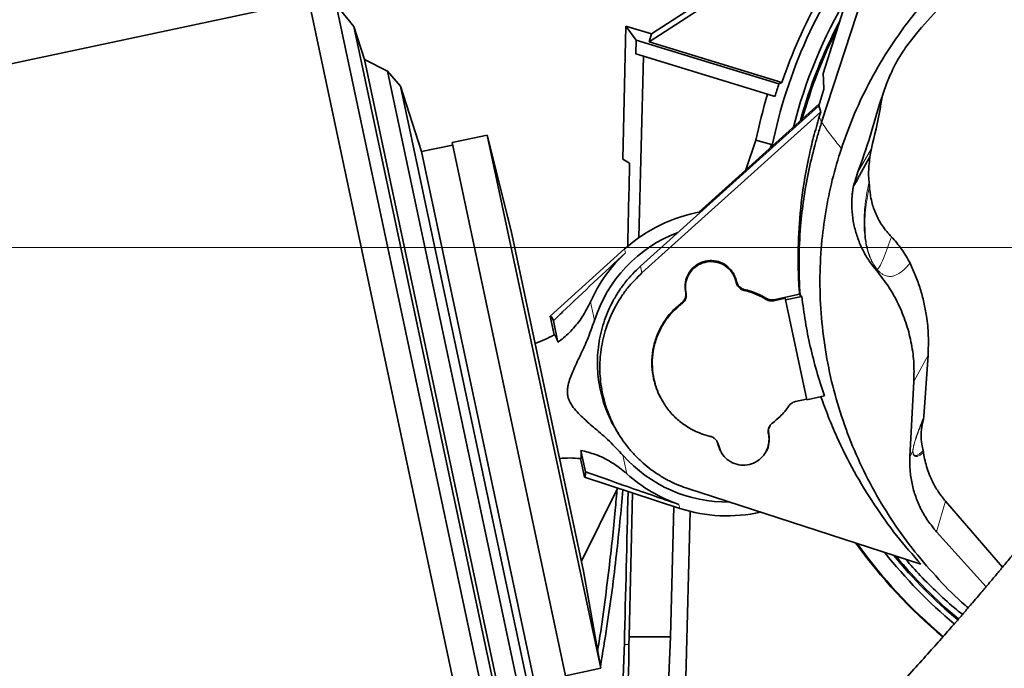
# Model space of a CAD drawing. Header units: millimetres. Extents: x 0 to 11920, y 0 to 8400.
# Tile 17 of 61: x 3033 to 3413, y 5563 to 5813. Entities that reach past the tile are written whole.
import ezdxf

# ---------------------------------------------------------------- set-up
doc = ezdxf.new("R2010")
doc.units = ezdxf.units.MM
doc.header["$LTSCALE"] = 20
doc.styles.add('SLDTEXTSTYLE0', font='TXT', dxfattribs={"width": 0.605})
doc.dimstyles.new('SLDDIMSTYLE0', dxfattribs={"dimtxt": 70, "dimasz": 70, "dimexe": 0, "dimexo": 0.0625, "dimgap": 17.5, "dimtad": 1, "dimdec": 1, "dimrnd": 1e-09, "dimzin": 12, "dimdsep": 46, "dimtxsty": 'SLDTEXTSTYLE0', "dimsah": 1, "dimcen": 0.09, "dimadec": 0, "dimazin": 3, "dimtfac": 1, "dimtofl": 0, "dimtmove": 0, "dimatfit": 3, "dimfxl": 1, "dimfrac": 2, "dimtolj": 1, "dimtzin": 12, "dimarcsym": 0})
doc.dimstyles.new('SLDDIMSTYLE2', dxfattribs={"dimtxt": 70, "dimasz": 70, "dimexe": 0, "dimexo": 0.0625, "dimgap": 17.5, "dimtad": 1, "dimdec": 0, "dimrnd": 1e-09, "dimzin": 12, "dimdsep": 46, "dimtxsty": 'SLDTEXTSTYLE0', "dimsah": 1, "dimcen": 0.09, "dimadec": 0, "dimazin": 3, "dimtfac": 1, "dimtofl": 0, "dimtmove": 0, "dimatfit": 3, "dimfxl": 1, "dimfrac": 2, "dimtolj": 1, "dimtzin": 12, "dimarcsym": 0})

# ---------------------------------------------------------------- blocks, each defined once
blk = doc.blocks.new('_D_10')
at = {"color": 7, "linetype": 'Continuous', "lineweight": 0}
for p, q in [((3510.71, 6860.22), (2427, 6860.22)), ((2457, 6860.22), (2457, 5725.22)), ((3510.71, 5725.22), (2427, 5725.22))]:
    blk.add_line(p, q, dxfattribs=at)
at = {"color": 7, "linetype": 'Continuous', "lineweight": 18}
for points in [[(2457, 6860.22), (2447, 6790.22), (2467, 6790.22)], [(2457, 5725.22), (2467, 5795.22), (2447, 5795.22)]]:
    blk.add_solid(points, dxfattribs=at)
at = {"color": 7, "linetype": 'Continuous', "lineweight": 18, "insert": (2366.76, 6185.78), "char_height": 70, "attachment_point": 1, "rotation": 90, "style": 'SLDTEXTSTYLE0'}
blk.add_mtext('1135', dxfattribs=at)
blk = doc.blocks.new('_D_12')
at = {"color": 7, "linetype": 'Continuous', "lineweight": 0}
for p, q in [((3304.71, 7245.62), (2287, 7245.62)), ((2317, 7245.62), (2317, 4945.22)), ((3395.97, 4945.22), (2287, 4945.22))]:
    blk.add_line(p, q, dxfattribs=at)
at = {"color": 7, "linetype": 'Continuous', "lineweight": 18}
for points in [[(2317, 7245.62), (2307, 7175.62), (2327, 7175.62)], [(2317, 4945.22), (2327, 5015.22), (2307, 5015.22)]]:
    blk.add_solid(points, dxfattribs=at)
at = {"color": 7, "linetype": 'Continuous', "lineweight": 18, "insert": (2226.76, 5988.47), "char_height": 70, "attachment_point": 1, "rotation": 90, "style": 'SLDTEXTSTYLE0'}
blk.add_mtext('2300', dxfattribs=at)

msp = doc.modelspace()

# ---------------------------------------------------------------- linework, layer by layer
at = {"color": 7, "linetype": 'Continuous', "lineweight": 35}
for p, q in [((3342.94, 5792.3), (3402.37, 5980.33)), ((3381.35, 5893.11), (3342.36, 5773.47)), ((3348.25, 5851.44), (3275.94, 5804.49)), ((3380.78, 5809.97), (3399.31, 5830.6)), ((3276.77, 5807.53), (3299.71, 5822.43)), ((3144.79, 5820.39), (2933.78, 5775.53)), ((3144.79, 5820.39), (3215.49, 5487.82)), ((3162.18, 5810.35), (3155.41, 5818.71)), ((3155.41, 5818.71), (3224.5, 5493.67)), ((3166.29, 5797.7), (3162.18, 5810.35)), ((3162.18, 5810.35), (3227.29, 5504.06)), ((3265.72, 5759.3), (3266.99, 5810.52)), ((3266.99, 5810.52), (3270.92, 5805.07)), ((3266.99, 5810.52), (3276.77, 5807.53)), ((3276.77, 5807.53), (3275.94, 5804.49)), ((3375.15, 5802.93), (3379.34, 5808.34)), ((3379.34, 5808.34), (3380.78, 5809.97)), ((3270.92, 5805.07), (3270.78, 5799.8)), ((3325.9, 5788.26), (3270.92, 5805.07)), ((3275.94, 5804.49), (3327.07, 5788.86)), ((3273.7, 5798.91), (3270.78, 5799.8)), ((3273.7, 5798.91), (3271.97, 5729.06)), ((3321.54, 5784.28), (3273.7, 5798.91)), ((3175.11, 5793.2), (3166.29, 5797.7)), ((3166.29, 5797.7), (3225.9, 5517.29)), ((3180.08, 5787.38), (3175.11, 5793.2)), ((3175.11, 5793.2), (3232.12, 5524.98)), ((3368.51, 5791.09), (3368.65, 5791.44)), ((3327.07, 5788.86), (3325.9, 5788.26)), ((3367.3, 5788.28), (3364.59, 5780.47)), ((3367.3, 5788.28), (3368.51, 5791.09)), ((3188.28, 5762.16), (3180.08, 5787.38)), ((3180.08, 5787.38), (3234.3, 5532.32)), ((3324.35, 5783.42), (3321.54, 5784.28)), ((3343.19, 5786.29), (3341.21, 5779.86)), ((3341.21, 5779.86), (3272.52, 5718.01)), ((3341.44, 5780.62), (3295.03, 5738.83)), ((3341.21, 5779.86), (3342.04, 5777.49)), ((3342.04, 5777.49), (3273.15, 5715.47)), ((3341.45, 5775.58), (3342.04, 5777.49)), ((3213.58, 5768.56), (3199.99, 5765.67)), ((3222.78, 5731.66), (3213.58, 5768.56)), ((3213.58, 5768.56), (3257.25, 5563.15)), ((3200.2, 5764.69), (3188.28, 5762.16)), ((3199.99, 5765.67), (3243.65, 5560.26)), ((3313.21, 5755.2), (3316.99, 5766.54)), ((3316.99, 5766.54), (3323.07, 5764.9)), ((3322.68, 5763.72), (3323.07, 5764.9)), ((3323.07, 5764.9), (3322.86, 5763.89)), ((3188.28, 5762.16), (3231.52, 5558.7)), ((3360.91, 5759.85), (3361.07, 5760.91)), ((3361.55, 5763.38), (3361.07, 5760.91)), ((3265.72, 5759.3), (3268.39, 5757.75)), ((3360.61, 5750.59), (3360.76, 5748.67)), ((3222.78, 5731.66), (3250.64, 5600.59)), ((3266.48, 5724.68), (3237.76, 5698.79)), ((3309.42, 5711.88), (3309.39, 5711.99)), ((3309.55, 5712.16), (3309.52, 5712.28)), ((3289.96, 5708.12), (3289.98, 5708)), ((3290.09, 5707.89), (3290.11, 5707.78)), ((3333.82, 5707.22), (3323.97, 5705.12)), ((3328.31, 5705.66), (3324, 5704.74)), ((3328.43, 5705.06), (3328.31, 5705.66)), ((3334.69, 5706.39), (3328.43, 5705.06)), ((3328.43, 5705.06), (3336.61, 5666.61)), ((3334.03, 5706.69), (3333.82, 5707.22)), ((3334.69, 5706.39), (3334.03, 5706.69)), ((3237.76, 5698.79), (3239.28, 5691.62)), ((3239.03, 5697), (3240.78, 5688.78)), ((3383.34, 5683.82), (3381.76, 5660.13)), ((3377.89, 5673.66), (3376.37, 5644.62)), ((3332.26, 5665.87), (3336.57, 5666.79)), ((3336.61, 5666.61), (3343.43, 5668.06)), ((3281.19, 5665.8), (3281.3, 5665.61)), ((3381.56, 5659.04), (3381.76, 5660.13)), ((3263.24, 5654.9), (3264.05, 5653.57)), ((3321.87, 5653.31), (3321.84, 5653.42)), ((3322, 5653.59), (3321.97, 5653.7)), ((3302.41, 5649.54), (3301.94, 5650.73)), ((3302.41, 5649.54), (3302.43, 5649.43)), ((3302.54, 5649.32), (3302.56, 5649.2)), ((3250.95, 5636.71), (3249.43, 5643.89)), ((3251.39, 5638.87), (3249.64, 5647.09)), ((3381.6, 5646.35), (3381.47, 5647)), ((3250.95, 5636.71), (3287.72, 5624.75)), ((3263.54, 5632.1), (3249.84, 5604.37)), ((3290.82, 5632.38), (3380.62, 5603.2)), ((3269.53, 5630.67), (3268.15, 5575.22)), ((3284.17, 5575.22), (3285.41, 5625.5)), ((3390.03, 5627.53), (3411.98, 5602.05)), ((3290.07, 5559.51), (3291.66, 5623.62)), ((3386.59, 5615.76), (3405.71, 5594.53)), ((3257.25, 5563.15), (3250.64, 5600.59)), ((3268.15, 5575.22), (3268.14, 5572.26)), ((3268.15, 5575.22), (3284.17, 5575.22)), ((3282.68, 5542.9), (3284.17, 5575.22)), ((3243.65, 5560.26), (3257.25, 5563.15))]:
    msp.add_line(p, q, dxfattribs=at)
at = {"color": 8, "linetype": 'Continuous', "lineweight": 18}
for p, q in [((3342.36, 5773.47), (3341.45, 5775.58)), ((3361.55, 5763.38), (3356.3, 5754.25)), ((3266.48, 5724.68), (3266.8, 5723.16)), ((3273.15, 5715.47), (3272.52, 5718.01)), ((3363.47, 5716.34), (3363.64, 5716.9)), ((3309.39, 5711.99), (3309.52, 5712.28)), ((3309.42, 5711.88), (3309.55, 5712.16)), ((3290.09, 5707.89), (3289.96, 5708.12)), ((3289.98, 5708), (3290.11, 5707.78)), ((3312.55, 5709.1), (3312.52, 5708.71)), ((3253.28, 5704.26), (3254.81, 5697.07)), ((3320.99, 5705.25), (3321.06, 5705.62)), ((3323.97, 5705.12), (3324, 5704.74)), ((3288.56, 5703.62), (3288.48, 5703.98)), ((3377.89, 5673.66), (3383.34, 5683.82)), ((3321.97, 5653.7), (3321.84, 5653.42)), ((3321.87, 5653.31), (3322, 5653.59)), ((3302.54, 5649.32), (3302.41, 5649.54)), ((3302.56, 5649.2), (3302.43, 5649.43)), ((3265.83, 5645.23), (3267.36, 5638.03)), ((3377.5, 5646.74), (3376.37, 5644.62)), ((3287.4, 5626.27), (3287.72, 5624.75)), ((3386.59, 5615.76), (3390.03, 5627.53)), ((3266.39, 5572.31), (3268.14, 5572.26))]:
    msp.add_line(p, q, dxfattribs=at)
at = {"color": 8, "linetype": 'Continuous', "lineweight": 18, "flags": 128}
for points in [[(3361.07, 5760.91), (3360.1, 5759.17), (3356.23, 5752.19), (3354.97, 5749.93)], [(3354.55, 5748.46), (3356.1, 5751.22), (3360.91, 5759.85)]]:
    msp.add_lwpolyline(points, dxfattribs=at)
at = {"color": 7, "linetype": 'Continuous', "lineweight": 35}
for centre, radius, start, end in [((3514.71, 5725.22), 198.14, 140.6818, 161.265), ((3514.71, 5725.22), 195.42, 142.7779, 168.4906), ((3514.71, 5725.22), 189.02, 149.2265, 165.781), ((3514.71, 5725.22), 187, 152.1849, 164.8439), ((3514.71, 5725.22), 186.5, 153.0699, 164.6052), ((3514.71, 5725.22), 199.06, 161.5371, 163), ((3514.71, 5725.22), 202, 163, 168.1968), ((3305.98, 5680.85), 59, 99.9362, 132.0269), ((3305.98, 5680.85), 53.67, 110.6815, 162.414), ((3305.98, 5680.85), 57.66, 132.7991, 156.0443), ((3221.28, 5721.63), 35, 287.8228, 300.9473), ((3245.2, 5609.15), 35, 83.0581, 96.1786), ((3305.98, 5680.85), 53.67, 221.5875, 270.874), ((3305.98, 5680.85), 57.66, 227.9571, 251.2023), ((3305.98, 5680.85), 59, 251.9746, 282.5943), ((3514.71, 5725.22), 195.71, 215.5817, 230.0446), ((3514.71, 5725.22), 195.42, 215.6965, 230.047), ((3514.71, 5725.22), 189.02, 218.426, 230.091), ((3514.71, 5725.22), 187, 219.3705, 230.1026), ((3514.71, 5725.22), 186.5, 219.6112, 230.1054)]:
    msp.add_arc(centre, radius, start, end, dxfattribs=at)
at = {"color": 8, "linetype": 'Continuous', "lineweight": 18}
msp.add_arc((3362.39, 5717.26), 1.3, 343.9549, 346.0754, dxfattribs=at)
at = {"color": 7, "linetype": 'Continuous', "lineweight": 35}
for centre, major_axis, ratio, start_param, end_param in [((3194.71, 2894.82), (89.88, 3635.79), 0.001295, 5.604881, 5.619053), ((3244.44, 5667.77), (-6.6, 31.07), 0.069984, 5.922578, 6.323611), ((3244.44, 5667.77), (-6.6, 31.07), 0.069984, 3.101167, 3.5022), ((3194.71, 2894.82), (123.83, 5009.31), 0.001295, 5.27634, 5.29032), ((2846.21, 5573.78), (0, 422.03), 0.999776, 4.454533, 4.708781)]:
    msp.add_ellipse(centre, major_axis=major_axis, ratio=ratio, start_param=start_param, end_param=end_param, dxfattribs=at)
for points, knots in [([(3349.95, 5763.39), (3351.56, 5767.91), (3354.8, 5776.93), (3361.18, 5790.03), (3368.7, 5802.69), (3376.26, 5813.2), (3383.38, 5821.6), (3391.57, 5830.48), (3405.88, 5846.04), (3418.15, 5859.39), (3426.32, 5868.29)], [0, 0, 0, 0, 0.110539, 0.221079, 0.33484, 0.448601, 0.517448, 0.586322, 0.724218, 1, 1, 1, 1]), ([(3375.15, 5802.93), (3373.91, 5801.11), (3371.41, 5797.46), (3369.57, 5793.45), (3368.65, 5791.44)], [0, 0, 0, 0, 0.4969504, 1, 1, 1, 1]), ([(3546.47, 5801.97), (3545.4, 5800), (3541.73, 5793.32), (3535.4, 5782.29), (3527.65, 5768.98), (3520.05, 5756.16), (3512.61, 5743.8), (3504.92, 5731.21), (3496.99, 5718.45), (3488.81, 5705.58), (3480.8, 5693.31), (3472.9, 5681.58), (3465.08, 5670.43), (3457.41, 5659.9), (3450.04, 5650.06), (3443.02, 5640.93), (3436.43, 5632.46), (3430.3, 5624.69), (3424.75, 5617.72), (3419.85, 5611.65), (3415.68, 5606.54), (3412.24, 5602.35), (3409.71, 5599.31), (3407.97, 5597.23), (3406.85, 5595.89), (3405.76, 5594.6), (3404.43, 5593.03), (3402.63, 5590.9), (3400.25, 5588.11), (3397.21, 5584.57), (3393.44, 5580.22), (3388.93, 5575.08), (3383.67, 5569.15), (3377.65, 5562.47), (3371.55, 5555.79), (3365.45, 5549.23), (3359.47, 5542.88), (3353.06, 5536.18), (3346.74, 5529.68), (3340.55, 5523.42), (3334.53, 5517.42), (3328.76, 5511.76), (3325.09, 5508.25), (3323.45, 5506.67)], [0, 0, 0, 0, 0.01764, 0.059851, 0.10124, 0.141698, 0.181075, 0.219228, 0.262454, 0.303667, 0.3428, 0.379862, 0.415613, 0.449339, 0.481044, 0.510704, 0.538301, 0.563875, 0.587047, 0.606991, 0.62389, 0.637785, 0.648703, 0.654335, 0.658653, 0.66218, 0.66736, 0.674502, 0.683718, 0.695715, 0.710617, 0.72843, 0.749174, 0.772888, 0.799644, 0.821789, 0.845805, 0.871811, 0.899962, 0.92416, 0.949979, 0.977565, 1, 1, 1, 1]), ([(3342.94, 5792.3), (3343, 5791.2), (3343.1, 5789.26), (3343.16, 5787.19), (3343.19, 5786.29)], [0, 0, 0, 0, 0.567007, 1, 1, 1, 1]), ([(3365.73, 5783.76), (3365.44, 5782.03), (3364.32, 5775.19), (3362.73, 5768.43), (3361.55, 5763.38)], [0, 0, 0, 0, 0.252755, 1, 1, 1, 1]), ([(3364.59, 5780.47), (3363.28, 5775.78), (3360.65, 5766.39), (3357.38, 5757.2), (3355.74, 5752.61)], [0, 0, 0, 0, 0.499507, 1, 1, 1, 1]), ([(3358.06, 5470.59), (3359.71, 5472.18), (3363.45, 5475.77), (3369.37, 5481.57), (3375.61, 5487.78), (3382.05, 5494.27), (3388.63, 5501.03), (3395.31, 5508), (3401.56, 5514.63), (3407.61, 5521.14), (3413.42, 5527.49), (3418.95, 5533.62), (3423.9, 5539.18), (3428.29, 5544.15), (3432.1, 5548.53), (3435.35, 5552.29), (3438.15, 5555.54), (3440.5, 5558.29), (3442.42, 5560.55), (3443.84, 5562.22), (3444.99, 5563.58), (3446.16, 5564.97), (3447.96, 5567.11), (3450.59, 5570.25), (3454.2, 5574.59), (3458.57, 5579.91), (3463.7, 5586.23), (3469.5, 5593.49), (3475.84, 5601.58), (3482.55, 5610.35), (3489.6, 5619.77), (3496.94, 5629.76), (3504.61, 5640.34), (3512.65, 5651.54), (3521.12, 5663.47), (3529.99, 5676.26), (3539.18, 5689.93), (3548.61, 5704.53), (3558.09, 5719.98), (3567.55, 5736.29), (3576.85, 5753.42), (3584.69, 5768.76), (3589.23, 5778.39), (3590.95, 5782.04)], [0, 0, 0, 0, 0.021371, 0.048489, 0.073929, 0.097822, 0.12568, 0.151466, 0.175311, 0.197316, 0.220306, 0.241071, 0.25967, 0.276141, 0.290505, 0.302773, 0.312948, 0.322259, 0.3295, 0.334818, 0.338407, 0.342628, 0.348177, 0.358999, 0.372836, 0.389708, 0.409639, 0.43273, 0.458139, 0.485444, 0.514705, 0.546001, 0.578764, 0.613548, 0.650346, 0.689143, 0.730764, 0.774407, 0.820038, 0.867625, 0.917153, 0.968622, 1, 1, 1, 1]), ([(3333.82, 5707.22), (3333.69, 5709.25), (3333.22, 5716.44), (3333.24, 5728.85), (3334.53, 5744.48), (3336.75, 5757.49), (3339.19, 5767.88), (3340.7, 5773.01), (3341.45, 5775.58)], [0, 0, 0, 0, 0.088465, 0.312217, 0.53755, 0.767883, 0.883942, 1, 1, 1, 1]), ([(3342.36, 5773.47), (3341.88, 5771.97), (3340.93, 5768.98), (3340.1, 5765.95), (3339.68, 5764.44)], [0, 0, 0, 0, 0.500896, 1, 1, 1, 1]), ([(3339.68, 5764.44), (3338.83, 5761.04), (3337.13, 5754.24), (3335.35, 5743.88), (3334.05, 5732.51), (3333.43, 5720.08), (3333.83, 5711.16), (3334.03, 5706.69)], [0, 0, 0, 0, 0.180459, 0.360256, 0.540224, 0.76959, 1, 1, 1, 1]), ([(3398.82, 5586.45), (3398.41, 5586.79), (3394.35, 5590.15), (3387.4, 5597.32), (3378.11, 5607.91), (3369.82, 5619.28), (3362.5, 5631.28), (3356.2, 5643.85), (3350.98, 5656.86), (3346.84, 5670.29), (3343.88, 5684.09), (3342.09, 5698.18), (3341.5, 5712.34), (3342.1, 5725.96), (3343.77, 5738.96), (3346.27, 5751.33), (3348.72, 5759.37), (3349.95, 5763.39)], [0, 0, 0, 0, 0.008088, 0.079342, 0.150603, 0.221617, 0.29333, 0.365287, 0.437249, 0.508967, 0.582344, 0.655974, 0.729607, 0.802989, 0.868629, 0.934358, 1, 1, 1, 1]), ([(3360.61, 5750.59), (3360.53, 5751.61), (3360.3, 5754.7), (3360.66, 5757.78), (3360.91, 5759.85)], [0, 0, 0, 0, 0.329944, 1, 1, 1, 1]), ([(3355.74, 5752.61), (3355.29, 5751.23), (3354.37, 5748.44), (3354.13, 5745.51), (3354, 5744.03)], [0, 0, 0, 0, 0.494556, 1, 1, 1, 1]), ([(3354, 5744.03), (3354.08, 5745.21), (3354.18, 5746.62), (3354.41, 5748.04), (3354.45, 5748.27)], [0, 0, 0, 0, 0.832444, 1, 1, 1, 1]), ([(3360.76, 5748.67), (3360.97, 5746.69), (3361.38, 5743.05), (3363.21, 5737.99), (3365.67, 5733.39), (3368, 5730.73), (3369.2, 5729.36)], [0, 0, 0, 0, 0.276689, 0.508428, 0.746891, 1, 1, 1, 1]), ([(3354, 5744.03), (3353.98, 5742.37), (3353.95, 5739.04), (3354.7, 5734.09), (3356.01, 5729.27), (3357.93, 5724.65), (3360.37, 5720.28), (3362.44, 5717.65), (3363.47, 5716.34)], [0, 0, 0, 0, 0.1684711, 0.336483, 0.5037317, 0.6701311, 0.8355181, 1, 1, 1, 1]), ([(3369.2, 5729.36), (3370.59, 5727.82), (3373.39, 5724.7), (3375.39, 5721.01), (3376.41, 5719.14)], [0, 0, 0, 0, 0.493777, 1, 1, 1, 1]), ([(3239.03, 5697), (3240.21, 5698.14), (3249.36, 5706.97), (3258.68, 5715.62), (3266.8, 5723.16)], [0, 0, 0, 0, 0.128902, 1, 1, 1, 1]), ([(3309.52, 5712.28), (3309.34, 5712.92), (3308.99, 5714.2), (3307.77, 5716.35), (3305.7, 5718.46), (3302.63, 5719.97), (3299.23, 5720.38), (3295.89, 5719.63), (3292.98, 5717.83), (3290.84, 5715.16), (3289.7, 5711.94), (3289.68, 5709.5), (3289.93, 5708.26), (3289.96, 5708.12)], [0, 0, 0, 0, 0.063674, 0.127347, 0.234682, 0.342048, 0.449365, 0.556688, 0.664064, 0.771401, 0.878714, 0.986059, 1, 1, 1, 1]), ([(3309.39, 5711.99), (3309.06, 5713.06), (3308.38, 5715.18), (3306.1, 5717.72), (3303.19, 5719.39), (3299.86, 5720), (3296.53, 5719.47), (3293.55, 5717.87), (3291.27, 5715.37), (3289.96, 5712.27), (3289.77, 5709.66), (3290.03, 5708.23), (3290.09, 5707.89)], [0, 0, 0, 0, 0.1073573, 0.2147154, 0.3220606, 0.4294261, 0.5368455, 0.6442198, 0.7515717, 0.8589558, 0.9663457, 1, 1, 1, 1]), ([(3272.52, 5718.01), (3270.55, 5716.06), (3267.56, 5713.11), (3264.27, 5708.53), (3261.36, 5703.72), (3259.07, 5698.55), (3257.45, 5693.17), (3256.31, 5687.66), (3255.85, 5682.03), (3256.11, 5676.41), (3256.85, 5670.83), (3258.28, 5665.35), (3260.43, 5660.17), (3261.75, 5657.26), (3262.75, 5655.82), (3262.93, 5655.55)], [0, 0, 0, 0, 0.121462, 0.183784, 0.246566, 0.367904, 0.430158, 0.492871, 0.614323, 0.676642, 0.739417, 0.860827, 0.923122, 0.985875, 1, 1, 1, 1]), ([(3273.15, 5715.47), (3271.22, 5713.56), (3268.28, 5710.66), (3265.06, 5706.17), (3262.2, 5701.45), (3259.96, 5696.38), (3258.37, 5691.1), (3257.25, 5685.7), (3256.8, 5680.17), (3257.06, 5674.66), (3257.78, 5669.18), (3259.2, 5663.83), (3261.27, 5658.71), (3263.76, 5653.79), (3266.86, 5649.2), (3270.5, 5645.06), (3274.48, 5641.25), (3278.93, 5637.94), (3283.74, 5635.24), (3287.33, 5633.59), (3289.74, 5632.75), (3290.82, 5632.38)], [0, 0, 0, 0, 0.079403, 0.120294, 0.161185, 0.240508, 0.281356, 0.322204, 0.401595, 0.442481, 0.483366, 0.562727, 0.603597, 0.644466, 0.723751, 0.764578, 0.805405, 0.884781, 0.925657, 0.966534, 1, 1, 1, 1]), ([(3363.47, 5716.34), (3365.06, 5714.32), (3368.25, 5710.28), (3372, 5703.53), (3374.93, 5696.41), (3376.91, 5688.97), (3378.02, 5681.34), (3377.93, 5676.22), (3377.89, 5673.66)], [0, 0, 0, 0, 0.164461, 0.329832, 0.49625, 0.663526, 0.831449, 1, 1, 1, 1]), ([(3376.41, 5719.14), (3377.15, 5717.54), (3378.63, 5714.34), (3380.4, 5709.3), (3381.81, 5704.11), (3382.93, 5698.12), (3383.61, 5691.33), (3383.43, 5686.33), (3383.34, 5683.82)], [0, 0, 0, 0, 0.145284, 0.29057, 0.439403, 0.588237, 0.792938, 1, 1, 1, 1]), ([(3312.52, 5708.71), (3312.08, 5708.86), (3311.19, 5709.16), (3310.15, 5710.14), (3309.61, 5711.11), (3309.46, 5711.72), (3309.42, 5711.88)], [0, 0, 0, 0, 0.297782, 0.595554, 0.893334, 1, 1, 1, 1]), ([(3309.55, 5712.16), (3309.68, 5711.73), (3309.96, 5710.87), (3310.88, 5709.84), (3311.81, 5709.3), (3312.4, 5709.14), (3312.55, 5709.1)], [0, 0, 0, 0, 0.29782, 0.595632, 0.893423, 1, 1, 1, 1]), ([(3288.48, 5703.98), (3288.82, 5704.29), (3289.48, 5704.9), (3290.02, 5706.17), (3290.11, 5707.25), (3290.01, 5707.84), (3289.98, 5708)], [0, 0, 0, 0, 0.297819, 0.595629, 0.89342, 1, 1, 1, 1]), ([(3290.11, 5707.78), (3290.16, 5707.31), (3290.27, 5706.38), (3289.83, 5705.03), (3289.18, 5704.12), (3288.69, 5703.73), (3288.56, 5703.62)], [0, 0, 0, 0, 0.297851, 0.595693, 0.893501, 1, 1, 1, 1]), ([(3320.99, 5705.25), (3319.86, 5705.89), (3317.95, 5706.94), (3315.08, 5708.04), (3313.38, 5708.49), (3312.52, 5708.71)], [0, 0, 0, 0, 0.4239901, 0.7107834, 1, 1, 1, 1]), ([(3321.06, 5705.62), (3319.93, 5706.25), (3318.02, 5707.32), (3315.13, 5708.42), (3313.41, 5708.87), (3312.55, 5709.1)], [0, 0, 0, 0, 0.42206, 0.709806, 1, 1, 1, 1]), ([(3240.78, 5688.78), (3241.11, 5689.02), (3243.08, 5690.46), (3246.43, 5693.56), (3250.39, 5698.51), (3252.31, 5702.32), (3253.28, 5704.26)], [0, 0, 0, 0, 0.060602, 0.364303, 0.676717, 1, 1, 1, 1]), ([(3324, 5704.74), (3323.72, 5704.7), (3322.98, 5704.59), (3321.92, 5704.77), (3321.25, 5705.12), (3320.99, 5705.25)], [0, 0, 0, 0, 0.273453, 0.717853, 1, 1, 1, 1]), ([(3321.06, 5705.62), (3321.31, 5705.49), (3321.96, 5705.15), (3322.99, 5704.98), (3323.7, 5705.08), (3323.97, 5705.12)], [0, 0, 0, 0, 0.2825214, 0.7267385, 1, 1, 1, 1]), ([(3334.69, 5706.39), (3335.12, 5703.16), (3335.96, 5696.69), (3337.93, 5687.06), (3340.34, 5677.48), (3342.4, 5671.2), (3343.43, 5668.06)], [0, 0, 0, 0, 0.248161, 0.497058, 0.748158, 1, 1, 1, 1]), ([(3288.48, 5703.98), (3287.25, 5702.95), (3284.74, 5700.86), (3281.73, 5696.99), (3279.35, 5692.68), (3277.75, 5688.06), (3276.93, 5683.2), (3276.95, 5678.31), (3277.81, 5673.46), (3279.22, 5669.24), (3280.67, 5666.83), (3281.26, 5665.84)], [0, 0, 0, 0, 0.11322, 0.229723, 0.342853, 0.459258, 0.572473, 0.688975, 0.802223, 0.918762, 1, 1, 1, 1]), ([(3288.56, 5703.62), (3287.33, 5702.59), (3284.84, 5700.51), (3281.84, 5696.66), (3279.47, 5692.37), (3277.88, 5687.78), (3277.07, 5682.94), (3277.08, 5678.07), (3277.92, 5673.23), (3279.55, 5668.64), (3281.95, 5664.36), (3285, 5660.57), (3288.68, 5657.32), (3292.43, 5655), (3296.06, 5653.39), (3298.3, 5652.79), (3299.43, 5652.48)], [0, 0, 0, 0, 0.073413, 0.148954, 0.22231, 0.297789, 0.371199, 0.44674, 0.52017, 0.595734, 0.669151, 0.744699, 0.818069, 0.893564, 0.946396, 1, 1, 1, 1]), ([(3254.81, 5697.07), (3253.92, 5694.55), (3252.3, 5689.95), (3249.31, 5683.52), (3247, 5678.7), (3245.48, 5674.93), (3244.76, 5672.58), (3244.43, 5670.47), (3244.45, 5668.98), (3244.69, 5667.47), (3245.19, 5665.95), (3246.35, 5663.94), (3248.1, 5661.85), (3251.07, 5658.96), (3255.34, 5655.32), (3260.7, 5650.67), (3264.12, 5647.04), (3265.83, 5645.23)], [0, 0, 0, 0, 0.128029, 0.233882, 0.339755, 0.384207, 0.428974, 0.457261, 0.486213, 0.500022, 0.530475, 0.562178, 0.610936, 0.660483, 0.760939, 0.880263, 1, 1, 1, 1]), ([(3240.78, 5688.78), (3240.54, 5689.42), (3240.07, 5690.71), (3239.58, 5691.59), (3239.37, 5691.61), (3239.28, 5691.62)], [0, 0, 0, 0, 0.352563, 0.71826, 1, 1, 1, 1]), ([(3380.62, 5603.2), (3377.42, 5606.85), (3371.01, 5614.17), (3362.45, 5626.15), (3354.73, 5638.83), (3349.01, 5650.28), (3344.88, 5659.98), (3343, 5665.2), (3342.08, 5667.77)], [0, 0, 0, 0, 0.192531, 0.385062, 0.582568, 0.780073, 0.891933, 1, 1, 1, 1]), ([(3323.39, 5657.57), (3324.4, 5658.4), (3326.08, 5659.78), (3328.16, 5662.04), (3329.2, 5663.47), (3329.72, 5664.18)], [0, 0, 0, 0, 0.424001, 0.710789, 1, 1, 1, 1]), ([(3329.72, 5664.18), (3329.9, 5664.41), (3330.36, 5664.99), (3331.25, 5665.59), (3331.98, 5665.79), (3332.26, 5665.87)], [0, 0, 0, 0, 0.273714, 0.718129, 1, 1, 1, 1]), ([(3381.56, 5659.04), (3381.38, 5658.32), (3380.88, 5656.42), (3380.59, 5653.2), (3380.78, 5649.87), (3381.27, 5647.83), (3381.47, 5647)], [0, 0, 0, 0, 0.1831394, 0.4831445, 0.7918581, 1, 1, 1, 1]), ([(3321.84, 5653.42), (3321.79, 5653.88), (3321.69, 5654.81), (3322.13, 5656.17), (3322.78, 5657.07), (3323.26, 5657.47), (3323.39, 5657.57)], [0, 0, 0, 0, 0.297851, 0.595693, 0.893501, 1, 1, 1, 1]), ([(3322.48, 5656.59), (3322.3, 5656.24), (3321.91, 5655.49), (3321.84, 5654.46), (3321.94, 5653.86), (3321.97, 5653.7)], [0, 0, 0, 0, 0.392453, 0.839869, 1, 1, 1, 1]), ([(3299.43, 5652.48), (3299.88, 5652.33), (3300.76, 5652.03), (3301.8, 5651.06), (3302.34, 5650.09), (3302.5, 5649.48), (3302.54, 5649.32)], [0, 0, 0, 0, 0.297782, 0.595553, 0.893334, 1, 1, 1, 1]), ([(3302.56, 5649.2), (3302.9, 5648.14), (3303.57, 5646.01), (3305.85, 5643.48), (3308.77, 5641.8), (3312.09, 5641.2), (3315.43, 5641.72), (3318.4, 5643.33), (3320.68, 5645.82), (3321.99, 5648.93), (3322.18, 5651.54), (3321.93, 5652.96), (3321.87, 5653.31)], [0, 0, 0, 0, 0.107357, 0.214715, 0.322061, 0.429426, 0.536845, 0.64422, 0.751572, 0.858956, 0.966346, 1, 1, 1, 1]), ([(3320.71, 5646.34), (3320.79, 5646.44), (3321.59, 5647.4), (3322.19, 5649.81), (3322.27, 5652.2), (3322.02, 5653.44), (3322, 5653.59)], [0, 0, 0, 0, 0.049656, 0.495781, 0.942042, 1, 1, 1, 1]), ([(3302.43, 5649.43), (3302.6, 5648.79), (3302.87, 5647.7), (3303.46, 5646.74), (3303.71, 5646.34)], [0, 0, 0, 0, 0.5809548, 1, 1, 1, 1]), ([(3249.64, 5647.09), (3249.69, 5646.41), (3249.78, 5645.04), (3249.68, 5644.03), (3249.5, 5643.93), (3249.43, 5643.89)], [0, 0, 0, 0, 0.352563, 0.71826, 1, 1, 1, 1]), ([(3267.36, 5638.03), (3267.06, 5638.3), (3265.14, 5640), (3261.23, 5642.76), (3255.55, 5645.59), (3251.52, 5646.61), (3249.64, 5647.09)], [0, 0, 0, 0, 0.060819, 0.381463, 0.71144, 1, 1, 1, 1]), ([(3303.67, 5646.32), (3303.68, 5646.29), (3303.71, 5646.24), (3303.76, 5646.17), (3303.78, 5646.13)], [0, 0, 0, 0, 0.499468, 1, 1, 1, 1]), ([(3320.65, 5646.13), (3320.67, 5646.16), (3320.71, 5646.23), (3320.74, 5646.29), (3320.76, 5646.32)], [0, 0, 0, 0, 0.500293, 1, 1, 1, 1]), ([(3376.37, 5644.62), (3376.35, 5642.89), (3376.29, 5639.43), (3377.07, 5634.28), (3378.46, 5629.26), (3380.52, 5624.44), (3383.18, 5619.86), (3385.45, 5617.13), (3386.59, 5615.76)], [0, 0, 0, 0, 0.16727, 0.334174, 0.499952, 0.666132, 0.833042, 1, 1, 1, 1]), ([(3390.03, 5627.53), (3389.16, 5628.61), (3387.41, 5630.8), (3384.97, 5634.97), (3382.84, 5640.08), (3381.9, 5644.17), (3381.61, 5646.29), (3381.6, 5646.35)], [0, 0, 0, 0, 0.199324, 0.401425, 0.692228, 0.991426, 1, 1, 1, 1]), ([(3287.4, 5626.27), (3280.33, 5628.68), (3268.29, 5632.79), (3256.33, 5637.09), (3251.39, 5638.87)], [0, 0, 0, 0, 0.58735, 1, 1, 1, 1]), ([(3263.58, 5632.6), (3263.35, 5629.74), (3262.52, 5619.4), (3260.18, 5599.11), (3257.95, 5581.1), (3256.14, 5570.59), (3256.04, 5570.01)], [0, 0, 0, 0, 0.136353, 0.491479, 0.971793, 1, 1, 1, 1]), ([(3257.12, 5563.87), (3257.99, 5569.03), (3260.41, 5583.39), (3263.37, 5606.06), (3265.05, 5623.62), (3265.83, 5631.87)], [0, 0, 0, 0, 0.229354, 0.637704, 1, 1, 1, 1]), ([(3374.67, 5605.13), (3376.54, 5603.03), (3380.55, 5598.52), (3387.17, 5592.04), (3392.6, 5587.05), (3395.86, 5584.45), (3396.59, 5583.86)], [0, 0, 0, 0, 0.276716, 0.591154, 0.908074, 1, 1, 1, 1]), ([(3250.82, 5467.13), (3251.95, 5471.35), (3254.22, 5479.8), (3257.13, 5492.62), (3259.68, 5505.56), (3261.84, 5518.66), (3263.61, 5531.91), (3264.97, 5545.3), (3265.94, 5558.77), (3266.24, 5567.79), (3266.39, 5572.31)], [0, 0, 0, 0, 0.123604, 0.247207, 0.371318, 0.495428, 0.621237, 0.747045, 0.873523, 1, 1, 1, 1])]:
    msp.add_open_spline(points, degree=3, knots=knots, dxfattribs=at)
at = {"color": 8, "linetype": 'Continuous', "lineweight": 18}
for points, knots in [([(3342.36, 5773.47), (3343.5, 5771.81), (3345.77, 5768.52), (3348.56, 5765.09), (3349.95, 5763.39)], [0, 0, 0, 0, 0.503767, 1, 1, 1, 1]), ([(3363.64, 5716.9), (3363.64, 5716.9), (3363.43, 5717.16), (3363, 5717.71), (3362.39, 5718.63), (3361.84, 5719.58), (3361.2, 5720.85), (3360.63, 5722.24), (3360.01, 5724.1), (3359.51, 5726.08), (3359.03, 5728.86), (3358.74, 5731.87), (3358.64, 5736.09), (3358.93, 5740.69), (3359.62, 5745.85), (3360.27, 5748.97), (3360.61, 5750.59)], [0, 0, 0, 0, 0.000001, 0.008419, 0.017232, 0.030342, 0.044022, 0.072003, 0.10042, 0.151914, 0.203444, 0.30737, 0.404078, 0.597509, 0.791152, 1, 1, 1, 1]), ([(3360.76, 5748.67), (3360.49, 5747.42), (3359.97, 5744.91), (3359.34, 5740.83), (3358.97, 5736.31), (3359.03, 5732.2), (3359.27, 5728.82), (3359.62, 5726.33), (3360.19, 5723.98), (3360.83, 5721.98), (3361.37, 5720.67), (3361.96, 5719.47), (3362.47, 5718.58), (3363.05, 5717.71), (3363.46, 5717.2), (3363.65, 5716.95)], [0, 0, 0, 0, 0.173348, 0.346753, 0.520071, 0.693302, 0.762649, 0.831997, 0.901208, 0.929332, 0.95738, 0.97054, 0.983604, 0.992023, 1, 1, 1, 1]), ([(3363.65, 5716.95), (3363.66, 5716.94), (3363.66, 5716.94), (3363.67, 5716.93), (3363.7, 5716.9), (3363.75, 5716.88), (3363.87, 5716.87), (3364.17, 5717.09), (3365.01, 5718.4), (3366.77, 5722.5), (3368.2, 5726.55), (3369.2, 5729.36)], [0, 0, 0, 0, 0.0001033, 0.0002396, 0.000494, 0.0015996, 0.0059635, 0.0233431, 0.0927881, 0.3704975, 1, 1, 1, 1]), ([(3376.41, 5719.14), (3375.65, 5718.28), (3374.14, 5716.57), (3371.99, 5715.09), (3370.23, 5714.29), (3368.96, 5714), (3367.64, 5714.18), (3366.48, 5714.54), (3365.69, 5715), (3364.98, 5715.53), (3364.55, 5715.91), (3364.15, 5716.32), (3363.89, 5716.61), (3363.75, 5716.77), (3363.68, 5716.86), (3363.64, 5716.9), (3363.64, 5716.9)], [0, 0, 0, 0, 0.287423, 0.574818, 0.678214, 0.781605, 0.884886, 0.924912, 0.964802, 0.975955, 0.987037, 0.994217, 0.996815, 0.998488, 0.999999, 1, 1, 1, 1]), ([(3377.5, 5646.74), (3377.5, 5646.78), (3377.5, 5646.84), (3377.51, 5646.96), (3377.51, 5647.05), (3377.52, 5647.16), (3377.53, 5647.29), (3377.56, 5647.53), (3377.65, 5648.18), (3377.85, 5649.09), (3378.15, 5650.25), (3378.82, 5652.43), (3379.81, 5655.31), (3380.89, 5658.01), (3381.54, 5659.59), (3381.76, 5660.13)], [0, 0, 0, 0, 0.0031, 0.00461, 0.005892, 0.007179, 0.008715, 0.01137, 0.01983, 0.059074, 0.13696, 0.214908, 0.525985, 0.837125, 1, 1, 1, 1]), ([(3381.56, 5659.04), (3381.35, 5658.54), (3380.74, 5657.06), (3379.7, 5654.53), (3378.76, 5651.87), (3378.11, 5649.88), (3377.83, 5648.83), (3377.64, 5648.03), (3377.55, 5647.47), (3377.53, 5647.26), (3377.52, 5647.16), (3377.52, 5647.09), (3377.51, 5647.04), (3377.51, 5646.98), (3377.51, 5646.88), (3377.51, 5646.83), (3377.51, 5646.8)], [0, 0, 0, 0, 0.16155, 0.473982, 0.786369, 0.864491, 0.942568, 0.981614, 0.989807, 0.992254, 0.993593, 0.994446, 0.994678, 0.995766, 0.997107, 1, 1, 1, 1]), ([(3377.5, 5646.74), (3377.51, 5646.75), (3377.51, 5646.77), (3377.51, 5646.79), (3377.51, 5646.8)], [0, 0, 0, 0, 0.5, 1, 1, 1, 1]), ([(3381.6, 5646.35), (3381.24, 5646.04), (3380.51, 5645.41), (3379.63, 5644.93), (3378.96, 5644.74), (3378.5, 5644.75), (3378.06, 5644.93), (3377.75, 5645.37), (3377.56, 5645.98), (3377.52, 5646.48), (3377.5, 5646.74)], [0, 0, 0, 0, 0.250381, 0.500703, 0.610149, 0.719499, 0.82876, 0.938046, 0.969175, 1, 1, 1, 1]), ([(3377.51, 5646.8), (3377.54, 5646.52), (3377.59, 5645.94), (3377.74, 5645.65), (3377.98, 5645.25), (3378.52, 5645.02), (3379.37, 5645.27), (3380.42, 5645.97), (3381.12, 5646.66), (3381.47, 5647)], [0, 0, 0, 0, 0.040836, 0.082322, 0.12394, 0.24877, 0.498892, 0.749402, 1, 1, 1, 1])]:
    msp.add_open_spline(points, degree=3, knots=knots, dxfattribs=at)

# ---------------------------------------------------------------- dimensions: what is measured, and where the dimension line sits
at = {"color": 7, "linetype": 'Continuous', "lineweight": 18}
for base, p1, p2, dimstyle, picture, middle in [((2317, 4945.22), (3308.71, 7245.62), (3399.97, 4945.22), 'SLDDIMSTYLE2', '_D_12', (2317, 6095.42)), ((2457, 5725.22), (3514.71, 6860.22), (3514.71, 5725.22), 'SLDDIMSTYLE0', '_D_10', (2457, 6292.72))]:
    dim = msp.add_linear_dim(base=base, p1=p1, p2=p2, angle=90, dimstyle=dimstyle, dxfattribs=at)
    dim.commit()
    dim.dimension.update_dxf_attribs({"geometry": picture, "text_midpoint": middle, "dimtype": 160})

doc.saveas('drawing.dxf')
